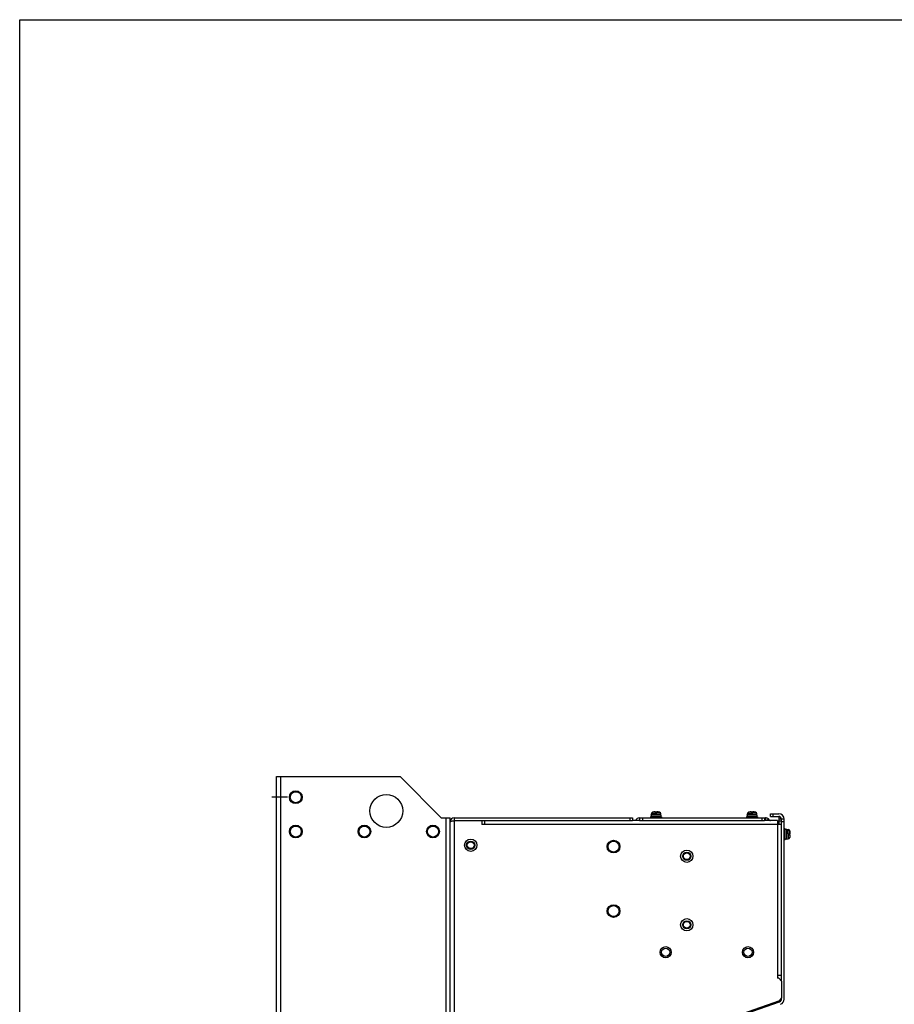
# Model space of a CAD drawing. Header units: millimetres. Extents: x 0 to 2550, y 0 to 1800.
# Tile 16 of 29: x 0 to 638, y 1082 to 1800. Entities that reach past the tile are written whole.
import ezdxf

# ---------------------------------------------------------------- set-up
doc = ezdxf.new("R2010")
doc.units = ezdxf.units.MM
doc.header["$LTSCALE"] = 140.25
doc.linetypes.add('CENTER', pattern=[0.6, 0.375, -0.075, 0.075, -0.075])
doc.layers.get('0').update_dxf_attribs({"linetype": 'CONTINUOUS'})
doc.layers.add('DATUM_CURVES', color=7, linetype='CONTINUOUS')
doc.layers.add('DEFAULT_1', color=7, linetype='CENTER')

msp = doc.modelspace()

# ---------------------------------------------------------------- linework, layer by layer
at = {"color": 7, "linetype": 'CONTINUOUS'}
for p, q in [((0, 0), (0, 1800)), ((0, 1800), (2550, 1800)), ((460.3, 1220.15), (460.3, 1219.15)), ((467.4, 1220.15), (460.3, 1220.15)), ((460.35, 1220.15), (460.45, 1221.27)), ((461.39, 1222.41), (461.65, 1222.48)), ((461.65, 1222.47), (461.65, 1222.48)), ((463.5, 1221.15), (463.5, 1222.71)), ((463.5, 1221.15), (464.2, 1221.15)), ((464.2, 1221.15), (464.2, 1222.71)), ((466.05, 1222.48), (466.05, 1222.47)), ((466.31, 1222.41), (466.05, 1222.48)), ((467.35, 1220.15), (467.25, 1221.27)), ((467.4, 1220.15), (467.4, 1219.15)), ((530.3, 1220.15), (530.3, 1219.15)), ((537.4, 1220.15), (530.3, 1220.15)), ((530.35, 1220.15), (530.45, 1221.27)), ((531.39, 1222.41), (531.65, 1222.48)), ((531.65, 1222.47), (531.65, 1222.48)), ((533.5, 1221.15), (533.5, 1222.71)), ((533.5, 1221.15), (534.2, 1221.15)), ((534.2, 1221.15), (534.2, 1222.71)), ((536.05, 1222.48), (536.05, 1222.47)), ((536.31, 1222.41), (536.05, 1222.48)), ((537.35, 1220.15), (537.25, 1221.27)), ((537.4, 1220.15), (537.4, 1219.15)), ((547.25, 1219.35), (547.25, 1221.35)), ((547.25, 1221.35), (553.25, 1221.35)), ((549.25, 1219.35), (549.25, 1221.35)), ((316.75, 1218.35), (316.75, 1216.35)), ((336.75, 1216.35), (446.75, 1216.35)), ((444.75, 1218.35), (444.75, 1216.35)), ((446.75, 1218.35), (446.75, 1216.35)), ((451.85, 1218.35), (451.85, 1216.35)), ((451.85, 1216.35), (542.85, 1216.35)), ((453.85, 1218.35), (453.85, 1216.35)), ((459.85, 1219.15), (459.85, 1218.35)), ((467.85, 1219.15), (459.85, 1219.15)), ((467.85, 1219.15), (467.85, 1218.35)), ((529.85, 1219.15), (529.85, 1218.35)), ((537.85, 1219.15), (529.85, 1219.15)), ((537.85, 1219.15), (537.85, 1218.35)), ((540.85, 1218.35), (540.85, 1216.35)), ((542.85, 1218.35), (542.85, 1216.35)), ((547.25, 1219.35), (553.25, 1219.35)), ((553.25, 1219.35), (553.25, 1213.35)), ((553.73, 1219.15), (553.25, 1219.15)), ((555.25, 1217.45), (553.25, 1217.45)), ((555.25, 1215.95), (553.25, 1215.95)), ((555.25, 1099.35), (555.25, 1217.35)), ((557.25, 1217.35), (555.25, 1217.35)), ((557.25, 1215.35), (555.25, 1215.35)), ((557.25, 1086.19), (557.25, 1217.35)), ((558.05, 1210.35), (557.25, 1210.35)), ((558.05, 1202.35), (558.05, 1210.35)), ((559.05, 1209.9), (558.05, 1209.9)), ((559.05, 1202.8), (559.05, 1209.9)), ((559.05, 1209.85), (560.17, 1209.76)), ((560.05, 1206.7), (560.05, 1206)), ((560.05, 1206.7), (561.6, 1206.7)), ((560.05, 1206), (561.6, 1206)), ((561.31, 1208.82), (561.38, 1208.55)), ((561.37, 1208.55), (561.38, 1208.55)), ((558.05, 1202.35), (557.25, 1202.35)), ((559.05, 1202.8), (558.05, 1202.8)), ((559.05, 1202.85), (560.17, 1202.95)), ((561.31, 1203.89), (561.38, 1204.15)), ((561.38, 1204.15), (561.37, 1204.15)), ((514.93, 1070.71), (553.91, 1084.31)), ((555.25, 1086.19), (555.25, 1086.85))]:
    msp.add_line(p, q, dxfattribs=at)
at = {"color": 3, "linetype": 'CONTINUOUS'}
for p, q in [((187.25, 568.35), (187.25, 1248.35)), ((187.25, 1248.35), (277.25, 1248.35)), ((277.25, 1248.35), (307.25, 1218.35)), ((307.25, 1218.35), (313.75, 1218.35)), ((313.75, 598.35), (313.75, 1218.35)), ((316.75, 1218.35), (446.75, 1218.35)), ((316.75, 1216.35), (336.75, 1216.35)), ((336.75, 1216.35), (336.75, 1213.35)), ((338.75, 1213.35), (336.75, 1213.35)), ((338.75, 1216.35), (338.75, 1213.35)), ((451.85, 1216.35), (446.75, 1216.35)), ((451.85, 1218.35), (543.61, 1218.35)), ((552.25, 1216.35), (542.85, 1216.35)), ((546.56, 1216.65), (545.73, 1217.47)), ((552.25, 1216.35), (552.25, 1213.35)), ((555.25, 1213.35), (552.25, 1213.35)), ((552.25, 1103.35), (552.25, 1101.35)), ((555.25, 1103.35), (552.25, 1103.35)), ((553.25, 1101.35), (552.25, 1101.35)), ((555.25, 1099.35), (553.25, 1101.35)), ((555.25, 1099.35), (555.25, 1086.85)), ((553.83, 1084.86), (512.25, 1070.35)), ((553.83, 1084.86), (555.25, 1086.85))]:
    msp.add_line(p, q, dxfattribs=at)
at = {"color": 9, "linetype": 'CONTINUOUS'}
for p, q in [((190.25, 568.35), (190.25, 1248.35)), ((463.5, 1221.27), (460.45, 1221.27)), ((463.5, 1222.41), (461.39, 1222.41)), ((464.2, 1222.41), (466.31, 1222.41)), ((464.2, 1221.27), (467.25, 1221.27)), ((533.5, 1221.27), (530.45, 1221.27)), ((533.5, 1222.41), (531.39, 1222.41)), ((534.2, 1222.41), (536.31, 1222.41)), ((534.2, 1221.27), (537.25, 1221.27)), ((310.75, 598.35), (310.75, 1218.35)), ((316.75, 1216.35), (316.75, 600.35)), ((552.25, 1213.35), (338.75, 1213.35)), ((543.61, 1218.35), (543.61, 1216.35)), ((545.73, 1217.47), (544.61, 1216.35)), ((546.56, 1216.65), (546.26, 1216.35)), ((552.25, 1213.35), (552.25, 1103.35)), ((560.17, 1206.7), (560.17, 1209.76)), ((560.17, 1206), (560.17, 1202.95)), ((561.31, 1206.7), (561.31, 1208.82)), ((561.31, 1206), (561.31, 1203.89))]:
    msp.add_line(p, q, dxfattribs=at)
at = {"color": 3, "linetype": 'CONTINUOUS'}
for centre, radius in [((201.25, 1233.35), 4.65), ((267.25, 1223.35), 12), ((201.25, 1208.35), 4.65), ((251.25, 1208.35), 4.65), ((301.25, 1208.35), 4.65), ((328.75, 1198.35), 2.5), ((432.85, 1197.35), 4.65), ((486.25, 1190.35), 2.5), ((432.85, 1150.35), 4.65), ((486.25, 1140.35), 2.5), ((470.85, 1120.35), 3), ((530.85, 1120.35), 3)]:
    msp.add_circle(centre, radius, dxfattribs=at)
at = {"color": 7, "linetype": 'CONTINUOUS'}
for centre, radius in [((201.25, 1233.35), 4), ((201.25, 1208.35), 4), ((251.25, 1208.35), 4), ((301.25, 1208.35), 4), ((432.85, 1197.35), 4), ((432.85, 1150.35), 4), ((470.85, 1120.35), 4.1), ((530.85, 1120.35), 4.1)]:
    msp.add_circle(centre, radius, dxfattribs=at)
at = {"color": 9, "linetype": 'CONTINUOUS'}
for centre in [(328.75, 1198.35), (486.25, 1190.35), (486.25, 1140.35)]:
    msp.add_circle(centre, 4.5, dxfattribs=at)
at = {"color": 7, "linetype": 'CONTINUOUS'}
for centre, radius, start, end in [((461.74, 1221.16), 1.3, 105.88085, 175), ((463.85, 1213.75), 8.99, 95.42346, 104.15994), ((463.85, 1213.75), 8.99, 75.84006, 84.57654), ((465.96, 1221.16), 1.3, 5, 74.11915), ((531.74, 1221.16), 1.3, 105.88085, 175), ((533.85, 1213.75), 8.99, 95.42346, 104.15994), ((533.85, 1213.75), 8.99, 75.84006, 84.57654), ((535.96, 1221.16), 1.3, 5, 74.11915), ((553.25, 1217.35), 4, 0, 90), ((553.25, 1217.35), 2, 0, 90), ((560.06, 1208.46), 1.3, 15.88085, 85), ((552.65, 1206.35), 8.99, 5.42346, 14.15994), ((560.06, 1204.25), 1.3, 275, 344.11915), ((552.65, 1206.35), 8.99, 345.84006, 354.57654), ((553.25, 1086.19), 2, 289.23067, 360), ((553.25, 1086.19), 4, 289.23067, 360)]:
    msp.add_arc(centre, radius, start, end, dxfattribs=at)
at = {"color": 3, "linetype": 'CONTINUOUS'}
for centre, radius, start, end in [((316.75, 1215.35), 3, 90, 180), ((321.25, 1191.43), 25.31, 103.17511, 103.41175), ((451.85, 1215.35), 3, 90, 162.97088), ((543.61, 1215.35), 3, 45, 90), ((547.26, 1217.35), 1, 225, 270)]:
    msp.add_arc(centre, radius, start, end, dxfattribs=at)
at = {"color": 7, "linetype": 'CONTINUOUS'}
for points, knots in [([(463.5, 1222.71), (463.5, 1222.71), (463.48, 1222.72), (463.46, 1222.72), (463.41, 1222.73), (463.35, 1222.73), (463.27, 1222.72), (463.16, 1222.72), (463.06, 1222.71), (463, 1222.71)], [0, 0, 0, 0, 0.025153, 0.082776, 0.174666, 0.298065, 0.448454, 0.620089, 1, 1, 1, 1]), ([(464.7, 1222.71), (464.64, 1222.71), (464.54, 1222.72), (464.43, 1222.72), (464.35, 1222.73), (464.29, 1222.73), (464.24, 1222.72), (464.22, 1222.72), (464.2, 1222.71), (464.2, 1222.71)], [0, 0, 0, 0, 0.379911, 0.551546, 0.701935, 0.825334, 0.917224, 0.974847, 1, 1, 1, 1]), ([(533.5, 1222.71), (533.5, 1222.71), (533.48, 1222.72), (533.46, 1222.72), (533.41, 1222.73), (533.35, 1222.73), (533.27, 1222.72), (533.16, 1222.72), (533.06, 1222.71), (533, 1222.71)], [0, 0, 0, 0, 0.025153, 0.082776, 0.174666, 0.298065, 0.448454, 0.620089, 1, 1, 1, 1]), ([(534.7, 1222.71), (534.64, 1222.71), (534.54, 1222.72), (534.43, 1222.72), (534.35, 1222.73), (534.29, 1222.73), (534.24, 1222.72), (534.22, 1222.72), (534.2, 1222.71), (534.2, 1222.71)], [0, 0, 0, 0, 0.379911, 0.551546, 0.701935, 0.825334, 0.917224, 0.974847, 1, 1, 1, 1]), ([(561.6, 1206.7), (561.61, 1206.7), (561.61, 1206.72), (561.62, 1206.75), (561.62, 1206.79), (561.62, 1206.85), (561.62, 1206.93), (561.62, 1207.05), (561.61, 1207.14), (561.6, 1207.2)], [0, 0, 0, 0, 0.025153, 0.082776, 0.174666, 0.298065, 0.448454, 0.620089, 1, 1, 1, 1]), ([(561.6, 1205.5), (561.61, 1205.57), (561.62, 1205.66), (561.62, 1205.78), (561.62, 1205.85), (561.62, 1205.91), (561.62, 1205.96), (561.61, 1205.99), (561.61, 1206), (561.6, 1206)], [0, 0, 0, 0, 0.379911, 0.551546, 0.701935, 0.825334, 0.917224, 0.974847, 1, 1, 1, 1])]:
    msp.add_open_spline(points, degree=3, knots=knots, dxfattribs=at)
at = {"color": 3, "linetype": 'CONTINUOUS'}
msp.add_open_spline([(313.75, 1215.35), (313.75, 1215.54), (314.5, 1215.82), (314.98, 1215.96), (315.38, 1216.05)], degree=3, knots=[0, 0, 0, 0, 0.311623, 1, 1, 1, 1], dxfattribs=at)
msp.add_open_spline([(315.48, 1216.08), (315.9, 1216.17), (316.33, 1216.26), (316.75, 1216.35)], degree=3, dxfattribs=at)
at = {"layer": 'DATUM_CURVES', "color": 4, "linetype": 'CONTINUOUS'}
for centre in [(328.75, 1198.35), (486.25, 1190.35), (486.25, 1140.35)]:
    msp.add_circle(centre, 3, dxfattribs=at)
at = {"layer": 'DEFAULT_1', "color": 7, "linetype": 'CENTER'}
msp.add_line((195.24, 1233.35), (183.67, 1233.35), dxfattribs=at)

doc.saveas('drawing.dxf')
